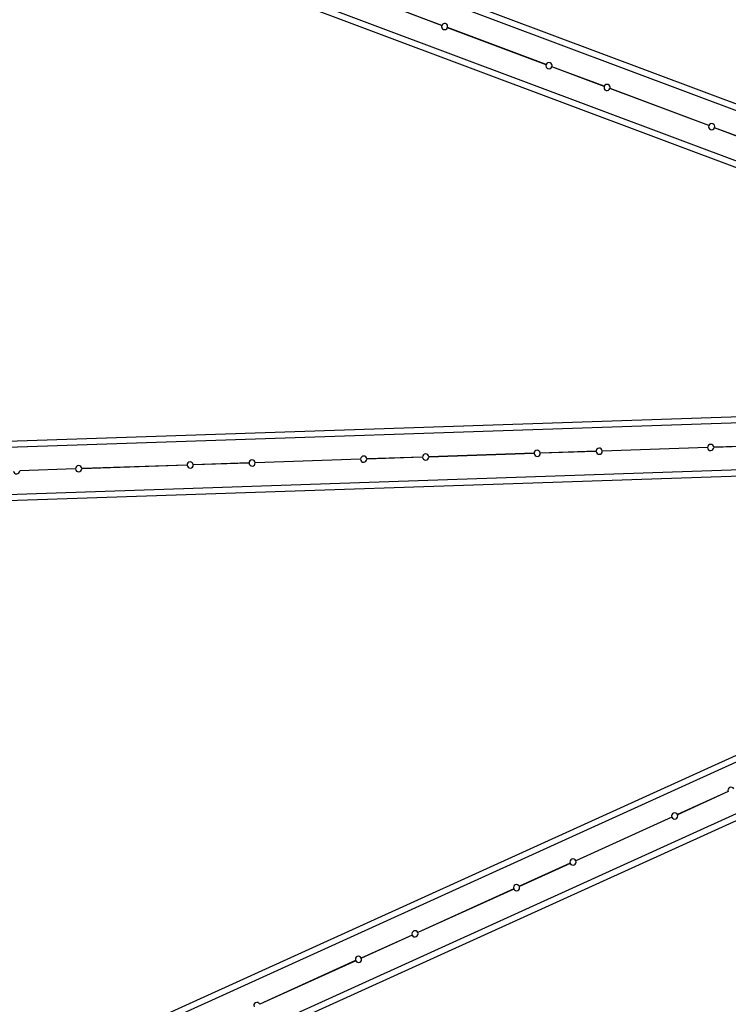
# Model space of a CAD drawing. Header units: millimetres. Extents: x 51 to 3958, y -118 to 3790.
# Tile 3 of 22: x 796 to 1368, y 1259 to 2054. Entities that reach past the tile are written whole.
import ezdxf

# ---------------------------------------------------------------- set-up
doc = ezdxf.new("R2010")
doc.units = ezdxf.units.MM

msp = doc.modelspace()

# ---------------------------------------------------------------- linework, layer by layer
at = {"color": 7, "linetype": 'Continuous', "lineweight": 25}
for p, q in [((1737.59, 1843.8), (141.26, 2442.77)), ((1739.34, 1848.49), (143.01, 2447.45)), ((1722.48, 1803.54), (126.15, 2402.51)), ((1724.24, 1808.23), (127.91, 2407.19)), ((1136.37, 2049.04), (1094.23, 2064.85)), ((1136.4, 2049.14), (1094.27, 2064.95)), ((1220.63, 2017.43), (1141.05, 2047.29)), ((1220.67, 2017.52), (1141.08, 2047.38)), ((1267.44, 1999.86), (1225.31, 2015.67)), ((1267.48, 1999.96), (1225.35, 2015.76)), ((1351.71, 1968.24), (1272.12, 1998.11)), ((1351.74, 1968.34), (1272.16, 1998.2)), ((1398.52, 1950.68), (1356.39, 1966.49)), ((1398.56, 1950.77), (1356.42, 1966.58)), ((1754.78, 1746.05), (50.75, 1688.53)), ((1754.95, 1741.05), (50.92, 1683.54)), ((1400.79, 1710.14), (1355.81, 1708.62)), ((1400.79, 1710.04), (1355.82, 1708.52)), ((1756.23, 1703.07), (52.2, 1645.56)), ((1210.9, 1703.73), (1125.95, 1700.86)), ((1210.9, 1703.63), (1125.95, 1700.76)), ((1260.87, 1705.41), (1215.89, 1703.9)), ((1260.87, 1705.31), (1215.9, 1703.8)), ((1350.82, 1708.45), (1265.87, 1705.58)), ((1350.82, 1708.35), (1265.87, 1705.48)), ((1756.4, 1698.08), (52.37, 1640.56)), ((931.06, 1694.28), (846.1, 1691.41)), ((931.06, 1694.18), (846.11, 1691.31)), ((981.03, 1695.97), (936.05, 1694.45)), ((981.03, 1695.87), (936.06, 1694.35)), ((1070.98, 1699), (986.03, 1696.14)), ((1070.98, 1698.9), (986.03, 1696.04)), ((1120.95, 1700.69), (1075.97, 1699.17)), ((1120.95, 1700.59), (1075.98, 1699.07)), ((841.11, 1691.25), (796.13, 1689.73)), ((841.11, 1691.15), (796.14, 1689.63)), ((1808.24, 1657.32), (255.94, 952.08)), ((1810.31, 1652.76), (258, 947.52)), ((1826.03, 1618.17), (273.72, 912.93)), ((1828.1, 1613.62), (275.79, 908.37)), ((1367.48, 1430.76), (1326.51, 1412.15)), ((1367.52, 1430.67), (1326.55, 1412.06)), ((1321.96, 1410.08), (1244.57, 1374.92)), ((1322, 1409.99), (1244.61, 1374.83)), ((1240.02, 1372.86), (1199.05, 1354.24)), ((1240.06, 1372.76), (1199.09, 1354.15)), ((1194.5, 1352.17), (1117.11, 1317.02)), ((1194.54, 1352.08), (1117.15, 1316.92)), ((1112.56, 1314.95), (1071.58, 1296.33)), ((1112.6, 1314.86), (1071.63, 1296.24)), ((1067.03, 1294.27), (989.64, 1259.11)), ((1067.07, 1294.18), (989.69, 1259.02))]:
    msp.add_line(p, q, dxfattribs=at)
for centre, start, end in [((1138.72, 2048.21), 340.57914, 158.28716), ((1138.72, 2048.21), 160.57914, 338.28716), ((1222.99, 2016.6), 340.57914, 158.28716), ((1222.99, 2016.6), 160.57914, 338.28716), ((1269.8, 1999.03), 160.57914, 338.28716), ((1269.8, 1999.03), 340.57914, 158.28716), ((1354.07, 1967.41), 160.57914, 338.28716), ((1354.07, 1967.41), 340.57914, 158.28716), ((1353.32, 1708.48), 3.07914, 180.78716), ((1073.48, 1699.04), 3.07914, 180.78716), ((1123.45, 1700.73), 3.07914, 180.78716), ((1123.45, 1700.73), 183.07914, 0.78716), ((1213.4, 1703.76), 3.07914, 180.78716), ((1213.4, 1703.76), 183.07914, 0.78716), ((1263.37, 1705.45), 3.07914, 180.78716), ((1263.37, 1705.45), 183.07914, 0.78716), ((1353.32, 1708.48), 183.07914, 0.78716), ((843.61, 1691.28), 3.07914, 180.78716), ((933.56, 1694.32), 3.07914, 180.78716), ((933.56, 1694.32), 183.07914, 0.78716), ((983.53, 1696), 3.07914, 180.78716), ((983.53, 1696), 183.07914, 0.78716), ((1073.48, 1699.04), 183.07914, 0.78716), ((793.64, 1689.59), 183.07914, 0.78716), ((843.61, 1691.28), 183.07914, 0.78716), ((1369.78, 1431.75), 25.57914, 203.28716), ((1324.25, 1411.07), 25.57914, 203.28716), ((1324.25, 1411.07), 205.57914, 23.28716), ((1242.31, 1373.84), 25.57914, 203.28716), ((1242.31, 1373.84), 205.57914, 23.28716), ((1196.79, 1353.16), 25.57914, 203.28716), ((1196.79, 1353.16), 205.57914, 23.28716), ((1114.85, 1315.94), 25.57914, 203.28716), ((1114.85, 1315.94), 205.57914, 23.28716), ((1069.33, 1295.25), 25.57914, 203.28716), ((1069.33, 1295.25), 205.57914, 23.28716), ((987.39, 1258.03), 25.57914, 203.28716)]:
    msp.add_arc(centre, 2.5, start, end, dxfattribs=at)

doc.saveas('drawing.dxf')
